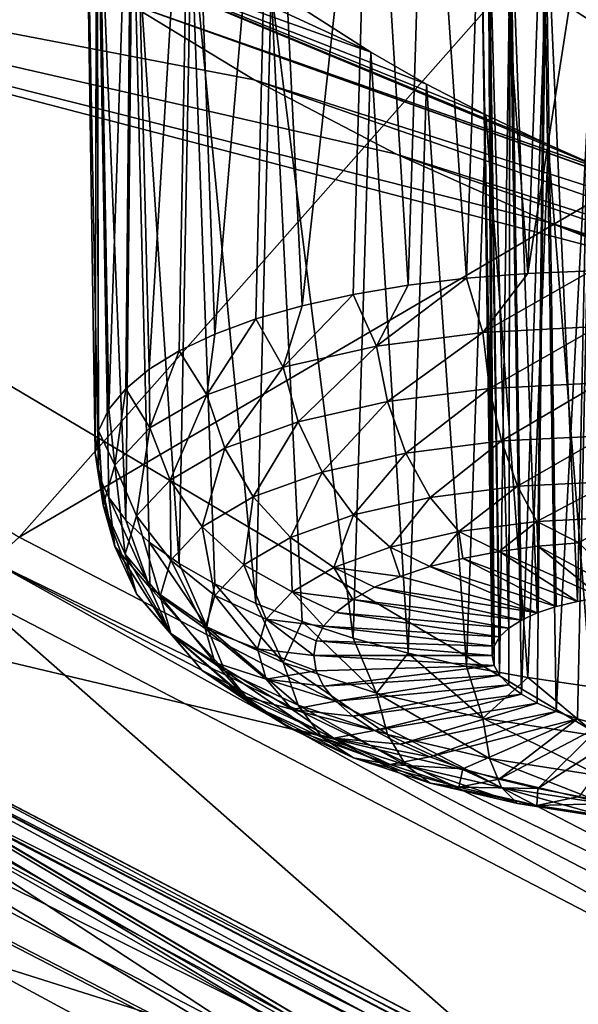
# Model space of a CAD drawing. Header units: metres. Extents: x -90 to 304, y -90 to 74.
# Tile 140 of 256: x 187.92 to 189.2, y 0.71 to 2.96. Entities that reach past the tile are written whole.
import ezdxf

# ---------------------------------------------------------------- set-up
doc = ezdxf.new("R2010")
doc.units = ezdxf.units.M
doc.layers.add('solid_21662050_350', color=7, linetype='CONTINUOUS')

msp = doc.modelspace()

# ---------------------------------------------------------------- linework, layer by layer
at = {"layer": 'solid_21662050_350'}
for points in [[(192.393158, 6.837781, 206.075272), (185.613358, 3.213255, 207.553268), (187.917358, 1.7806, 211.532623)], [(194.443542, 5.598056, 209.518738), (192.393158, 6.837781, 206.075272), (187.917358, 1.7806, 211.532623)], [(194.443542, 5.598056, 209.518738), (187.917358, 1.7806, 211.532623), (190.549591, 0.414366, 215.327484)], [(188.176315, 3.703213, 178.549881), (188.310394, 3.743247, 178.286636), (188.214752, 2.164505, 177.980957)], [(188.310394, 3.743247, 178.286636), (188.282806, 2.20624, 177.853806), (188.214752, 2.164505, 177.980957)], [(188.310394, 3.743247, 178.286636), (188.364441, 2.244599, 177.73378), (188.282806, 2.20624, 177.853806)], [(188.310394, 3.743247, 178.286636), (188.493881, 3.75587, 178.04425), (188.364441, 2.244599, 177.73378)], [(188.493881, 3.75587, 178.04425), (188.458786, 2.27916, 177.622208), (188.364441, 2.244599, 177.73378)], [(188.493881, 3.75587, 178.04425), (188.564789, 2.309547, 177.520309), (188.458786, 2.27916, 177.622208)], [(188.493881, 3.75587, 178.04425), (188.721405, 3.739811, 177.833008), (188.564789, 2.309547, 177.520309)], [(188.721405, 3.739811, 177.833008), (188.68129, 2.335425, 177.429199), (188.564789, 2.309547, 177.520309)], [(188.721405, 3.739811, 177.833008), (188.807007, 2.356511, 177.349884), (188.68129, 2.335425, 177.429199)], [(188.721405, 3.739811, 177.833008), (188.849274, 3.720928, 177.742233), (188.807007, 2.356511, 177.349884)], [(188.849274, 3.720928, 177.742233), (188.940582, 2.372574, 177.283218), (188.807007, 2.356511, 177.349884)], [(188.849274, 3.720928, 177.742233), (188.984955, 3.694944, 177.662918), (188.940582, 2.372574, 177.283218)], [(183.482391, 3.698923, 202.976105), (186.467743, 1.928222, 207.894424), (188.881332, 0.490886, 211.88678)], [(183.482391, 3.698923, 202.976105), (188.881332, 0.490886, 211.88678), (185.442261, 2.201606, 207.135071)], [(188.094818, 3.637835, 178.824112), (188.176315, 3.703213, 178.549881), (188.122223, 2.072766, 178.251038)], [(188.176315, 3.703213, 178.549881), (188.161026, 2.11985, 178.113861), (188.122223, 2.072766, 178.251038)], [(188.176315, 3.703213, 178.549881), (188.214752, 2.164505, 177.980957), (188.161026, 2.11985, 178.113861)], [(188.984955, 3.694944, 177.662918), (189.080521, 2.383438, 177.22995), (188.940582, 2.372574, 177.283218)], [(188.984955, 3.694944, 177.662918), (189.126999, 3.662069, 177.5961), (189.080521, 2.383438, 177.22995)], [(189.126999, 3.662069, 177.5961), (189.27388, 3.622623, 177.542679), (189.080521, 2.383438, 177.22995)], [(188.094818, 3.637835, 178.824112), (188.090927, 1.973391, 178.532227), (188.067535, 3.549776, 179.099762)], [(188.094818, 3.637835, 178.824112), (188.09877, 2.023767, 178.391006), (188.090927, 1.973391, 178.532227)], [(188.094818, 3.637835, 178.824112), (188.122223, 2.072766, 178.251038), (188.09877, 2.023767, 178.391006)], [(189.27388, 3.622623, 177.542679), (189.225327, 2.388984, 177.190643), (189.080521, 2.383438, 177.22995)], [(188.09877, 1.92219, 178.673157), (188.067535, 3.549776, 179.099762), (188.090927, 1.973391, 178.532227)], [(188.094818, 3.441924, 179.368286), (188.067535, 3.549776, 179.099762), (188.09877, 1.92219, 178.673157)], [(188.094818, 3.441924, 179.368286), (188.122223, 1.870724, 178.812241), (188.161026, 1.819558, 178.947952)], [(188.1763, 3.317501, 179.621246), (188.094818, 3.441924, 179.368286), (188.161026, 1.819558, 178.947952)], [(188.094818, 3.441924, 179.368286), (188.09877, 1.92219, 178.673157), (188.122223, 1.870724, 178.812241)], [(188.72139, 2.888749, 180.196945), (187.919342, 3.177466, 180.326981), (187.723495, 3.348377, 180.077103)], [(188.72139, 2.888749, 180.196945), (187.723495, 3.348377, 180.077103), (188.493881, 3.035773, 180.044418)], [(185.884888, 3.319183, 182.56398), (189.362976, 2.408701, 180.835785), (189.675629, 1.072443, 184.546555)], [(189.129883, 2.499861, 180.841599), (189.362976, 2.408701, 180.835785), (185.884888, 3.319183, 182.56398)], [(186.320343, 1.86823, 186.594147), (185.884888, 3.319183, 182.56398), (189.675629, 1.072443, 184.546555)], [(188.780106, 2.656223, 180.798538), (189.129883, 2.499861, 180.841599), (185.884888, 3.319183, 182.56398)], [(188.454468, 2.825792, 180.69458), (188.780106, 2.656223, 180.798538), (185.884888, 3.319183, 182.56398)], [(188.164322, 3.001925, 180.534729), (188.454468, 2.825792, 180.69458), (185.884888, 3.319183, 182.56398)], [(188.1763, 3.317501, 179.621246), (188.161026, 1.819558, 178.947952), (188.214752, 1.769251, 179.078812)], [(188.1763, 3.317501, 179.621246), (188.214752, 1.769251, 179.078812), (188.282806, 1.720356, 179.2034)], [(188.310394, 3.180547, 179.849609), (188.1763, 3.317501, 179.621246), (188.282806, 1.720356, 179.2034)], [(189.039917, 3.288574, 178.708908), (188.990509, 3.26, 178.843277), (189.037216, 1.572332, 178.184494)], [(190.160706, 2.850005, 178.695404), (188.990509, 3.26, 178.843277), (189.039917, 3.288574, 178.708908)], [(189.039917, 3.288574, 178.708908), (189.037216, 1.572332, 178.184494), (189.066101, 1.590687, 178.128738)], [(189.120407, 3.301287, 178.584106), (189.039917, 3.288574, 178.708908), (189.102386, 1.607198, 178.076889)], [(190.111328, 2.91311, 178.573746), (189.039917, 3.288574, 178.708908), (189.120407, 3.301287, 178.584106)], [(189.039917, 3.288574, 178.708908), (189.066101, 1.590687, 178.128738), (189.102386, 1.607198, 178.076889)], [(190.160706, 2.850005, 178.695404), (189.039917, 3.288574, 178.708908), (190.111328, 2.91311, 178.573746)], [(189.120407, 3.301287, 178.584106), (189.102386, 1.607198, 178.076889), (189.145432, 1.62159, 178.0298)], [(189.120407, 3.301287, 178.584106), (189.145432, 1.62159, 178.0298), (189.194534, 1.633614, 177.988297)], [(189.228622, 3.296875, 178.476318), (189.120407, 3.301287, 178.584106), (189.194534, 1.633614, 177.988297)], [(190.111328, 2.91311, 178.573746), (189.120407, 3.301287, 178.584106), (190.03154, 2.981711, 178.469986)], [(189.228622, 3.296875, 178.476318), (189.194534, 1.633614, 177.988297), (189.248825, 1.643066, 177.953094)], [(188.990509, 3.26, 178.843277), (190.177399, 2.79565, 178.828262), (188.973877, 3.21741, 178.980103)], [(188.990509, 3.26, 178.843277), (188.973877, 3.21741, 178.980103), (189.003494, 1.531402, 178.303741)], [(190.160706, 2.850005, 178.695404), (190.177399, 2.79565, 178.828262), (188.990509, 3.26, 178.843277)], [(188.990509, 3.26, 178.843277), (189.016235, 1.552462, 178.243149), (189.037216, 1.572332, 178.184494)], [(188.990509, 3.26, 178.843277), (189.003494, 1.531402, 178.303741), (189.016235, 1.552462, 178.243149)], [(188.990479, 3.163053, 179.112579), (188.999222, 1.509519, 178.365234), (188.973877, 3.21741, 178.980103)], [(189.003494, 1.531402, 178.303741), (188.973877, 3.21741, 178.980103), (188.999222, 1.509519, 178.365234)], [(190.160736, 2.752884, 178.965134), (188.973877, 3.21741, 178.980103), (190.177399, 2.79565, 178.828262)], [(188.990479, 3.163053, 179.112579), (188.973877, 3.21741, 178.980103), (190.160736, 2.752884, 178.965134)], [(189.273865, 2.613386, 180.345963), (188.164322, 3.001925, 180.534729), (187.919342, 3.177466, 180.326981)], [(188.849258, 2.816338, 180.254852), (187.919342, 3.177466, 180.326981), (188.72139, 2.888749, 180.196945)], [(188.98494, 2.745753, 180.299408), (187.919342, 3.177466, 180.326981), (188.849258, 2.816338, 180.254852)], [(189.126984, 2.677835, 180.329941), (187.919342, 3.177466, 180.326981), (188.98494, 2.745753, 180.299408)], [(189.273865, 2.613386, 180.345963), (187.919342, 3.177466, 180.326981), (189.126984, 2.677835, 180.329941)], [(188.310394, 3.180547, 179.849609), (188.282806, 1.720356, 179.2034), (188.364441, 1.673408, 179.320328)], [(188.310394, 3.180547, 179.849609), (188.364441, 1.673408, 179.320328), (188.458786, 1.628921, 179.428314)], [(188.493881, 3.035773, 180.044418), (188.310394, 3.180547, 179.849609), (188.458786, 1.628921, 179.428314)], [(188.990479, 3.163053, 179.112579), (189.003494, 1.487188, 178.426544), (188.999222, 1.509519, 178.365234)], [(188.990479, 3.163053, 179.112579), (189.016235, 1.464787, 178.486664), (189.003494, 1.487188, 178.426544)], [(188.990479, 3.163053, 179.112579), (189.039856, 3.099433, 179.234329), (189.016235, 1.464787, 178.486664)], [(188.990479, 3.163053, 179.112579), (190.160736, 2.752884, 178.965134), (189.039856, 3.099433, 179.234329)], [(189.039856, 3.099433, 179.234329), (189.037216, 1.442709, 178.544525), (189.016235, 1.464787, 178.486664)], [(189.039856, 3.099433, 179.234329), (189.066101, 1.421315, 178.599182), (189.037216, 1.442709, 178.544525)], [(189.039856, 3.099433, 179.234329), (189.1203, 3.029693, 179.338593), (189.066101, 1.421315, 178.599182)], [(189.039856, 3.099433, 179.234329), (190.160736, 2.752884, 178.965134), (190.111465, 2.723962, 179.098969)], [(189.039856, 3.099433, 179.234329), (190.111465, 2.723962, 179.098969), (189.1203, 3.029693, 179.338593)], [(188.493881, 3.035773, 180.044418), (188.458786, 1.628921, 179.428314), (188.564789, 1.587383, 179.526199)], [(188.493881, 3.035773, 180.044418), (188.564789, 1.587383, 179.526199), (188.68129, 1.549248, 179.6129)], [(188.72139, 2.888749, 180.196945), (188.493881, 3.035773, 180.044418), (188.68129, 1.549248, 179.6129)], [(189.1203, 3.029693, 179.338593), (189.102386, 1.400987, 178.649658), (189.066101, 1.421315, 178.599182)], [(189.1203, 3.029693, 179.338593), (189.145432, 1.382066, 178.695114), (189.102386, 1.400987, 178.649658)], [(189.1203, 3.029693, 179.338593), (189.2285, 2.957587, 179.418869), (189.145432, 1.382066, 178.695114)], [(189.1203, 3.029693, 179.338593), (190.111465, 2.723962, 179.098969), (190.031784, 2.710648, 179.222626)], [(189.1203, 3.029693, 179.338593), (190.031784, 2.710648, 179.222626), (189.2285, 2.957587, 179.418869)], [(188.164322, 3.001925, 180.534729), (190.771347, 2.088394, 180.18866), (188.454468, 2.825792, 180.69458)], [(189.5755, 2.49794, 180.333603), (190.771347, 2.088394, 180.18866), (188.164322, 3.001925, 180.534729)], [(189.42395, 2.553185, 180.347198), (188.164322, 3.001925, 180.534729), (189.273865, 2.613386, 180.345963)], [(189.5755, 2.49794, 180.333603), (188.164322, 3.001925, 180.534729), (189.42395, 2.553185, 180.347198)], [(189.2285, 2.957587, 179.418869), (189.194534, 1.364876, 178.734756), (189.145432, 1.382066, 178.695114)], [(189.2285, 2.957587, 179.418869), (189.248825, 1.349712, 178.767914), (189.194534, 1.364876, 178.734756)], [(188.72139, 2.888749, 180.196945), (188.68129, 1.549248, 179.6129), (188.807007, 1.514935, 179.687454)], [(188.849258, 2.816338, 180.254852), (188.72139, 2.888749, 180.196945), (188.807007, 1.514935, 179.687454)], [(188.454468, 2.825792, 180.69458), (190.771347, 2.088394, 180.18866), (190.496292, 2.113199, 180.416199)], [(188.454468, 2.825792, 180.69458), (190.496292, 2.113199, 180.416199), (188.780106, 2.656223, 180.798538)], [(188.849258, 2.816338, 180.254852), (188.807007, 1.514935, 179.687454), (188.940582, 1.48482, 179.749054)], [(188.98494, 2.745753, 180.299408), (188.849258, 2.816338, 180.254852), (188.940582, 1.48482, 179.749054)], [(188.98494, 2.745753, 180.299408), (188.940582, 1.48482, 179.749054), (189.080521, 1.459232, 179.797028)], [(189.126984, 2.677835, 180.329941), (188.98494, 2.745753, 180.299408), (189.080521, 1.459232, 179.797028)], [(184.379456, 2.665969, 205.402435), (188.881348, 0.349744, 211.835999), (186.467728, 1.7871, 207.843582)], [(184.379456, 2.665969, 205.402435), (194.874908, -2.753285, 220.454987), (188.881348, 0.349744, 211.835999)], [(184.379456, 2.665969, 205.402435), (193.258743, -2.126508, 218.71405), (194.874908, -2.753285, 220.454987)], [(184.379456, 2.665969, 205.402435), (186.468948, 1.243059, 209.354721), (193.258743, -2.126508, 218.71405)], [(188.780106, 2.656223, 180.798538), (190.496292, 2.113199, 180.416199), (190.186401, 2.167266, 180.602112)], [(188.780106, 2.656223, 180.798538), (190.186401, 2.167266, 180.602112), (189.129883, 2.499861, 180.841599)], [(189.126984, 2.677835, 180.329941), (189.080521, 1.459232, 179.797028), (189.225327, 1.438452, 179.830856)], [(189.273865, 2.613386, 180.345963), (189.126984, 2.677835, 180.329941), (189.225327, 1.438452, 179.830856)], [(189.129883, 2.499861, 180.841599), (190.186401, 2.167266, 180.602112), (189.84845, 2.250662, 180.739624)], [(189.129883, 2.499861, 180.841599), (189.84845, 2.250662, 180.739624), (189.362976, 2.408701, 180.835785)], [(188.977707, 2.248636, 177.247864), (189.080521, 2.383438, 177.22995), (189.225327, 2.388984, 177.190643)], [(189.241592, 2.261914, 177.167435), (188.977707, 2.248636, 177.247864), (189.225327, 2.388984, 177.190643)], [(188.734497, 2.217327, 177.374969), (188.807007, 2.356511, 177.349884), (188.940582, 2.372574, 177.283218)], [(188.977707, 2.248636, 177.247864), (188.734497, 2.217327, 177.374969), (188.940582, 2.372574, 177.283218)], [(188.977707, 2.248636, 177.247864), (188.940582, 2.372574, 177.283218), (189.080521, 2.383438, 177.22995)], [(188.734497, 2.217327, 177.374969), (188.68129, 2.335425, 177.429199), (188.807007, 2.356511, 177.349884)], [(188.521332, 2.169188, 177.543869), (188.564789, 2.309547, 177.520309), (188.68129, 2.335425, 177.429199)], [(188.734497, 2.217327, 177.374969), (188.521332, 2.169188, 177.543869), (188.68129, 2.335425, 177.429199)], [(188.521332, 2.169188, 177.543869), (188.458786, 2.27916, 177.622208), (188.564789, 2.309547, 177.520309)], [(188.34639, 2.106069, 177.748062), (188.364441, 2.244599, 177.73378), (188.458786, 2.27916, 177.622208)], [(188.521332, 2.169188, 177.543869), (188.34639, 2.106069, 177.748062), (188.458786, 2.27916, 177.622208)], [(188.993103, 2.12045, 177.25795), (188.977707, 2.248636, 177.247864), (189.241592, 2.261914, 177.167435)], [(188.993103, 2.12045, 177.25795), (189.241592, 2.261914, 177.167435), (189.246277, 2.133188, 177.180786)], [(188.34639, 2.106069, 177.748062), (188.282806, 2.20624, 177.853806), (188.364441, 2.244599, 177.73378)], [(188.759796, 2.090414, 177.379898), (188.734497, 2.217327, 177.374969), (188.977707, 2.248636, 177.247864)], [(188.759796, 2.090414, 177.379898), (188.977707, 2.248636, 177.247864), (188.993103, 2.12045, 177.25795)], [(188.2164, 2.030396, 177.979706), (188.214752, 2.164505, 177.980957), (188.282806, 2.20624, 177.853806)], [(188.34639, 2.106069, 177.748062), (188.2164, 2.030396, 177.979706), (188.282806, 2.20624, 177.853806)], [(188.555283, 2.044231, 177.541931), (188.521332, 2.169188, 177.543869), (188.734497, 2.217327, 177.374969)], [(188.555283, 2.044231, 177.541931), (188.734497, 2.217327, 177.374969), (188.759796, 2.090414, 177.379898)], [(185.442261, 2.201606, 207.135071), (188.881332, 0.490886, 211.88678), (193.331879, -1.909412, 218.553864)], [(185.442261, 2.201606, 207.135071), (193.331879, -1.909412, 218.553864), (187.747177, 0.761788, 211.134323)], [(188.2164, 2.030396, 177.979706), (188.161026, 2.11985, 178.113861), (188.214752, 2.164505, 177.980957)], [(188.387451, 1.983678, 177.737823), (188.34639, 2.106069, 177.748062), (188.521332, 2.169188, 177.543869)], [(188.387451, 1.983678, 177.737823), (188.521332, 2.169188, 177.543869), (188.555283, 2.044231, 177.541931)], [(188.136353, 1.945078, 178.229904), (188.122223, 2.072766, 178.251038), (188.161026, 2.11985, 178.113861)], [(188.2164, 2.030396, 177.979706), (188.136353, 1.945078, 178.229904), (188.161026, 2.11985, 178.113861)], [(188.759796, 2.090414, 177.379898), (188.993103, 2.12045, 177.25795), (188.80159, 1.972303, 177.412643)], [(188.993103, 2.12045, 177.25795), (189.020203, 2.000447, 177.298386), (188.80159, 1.972303, 177.412643)], [(188.993103, 2.12045, 177.25795), (189.246277, 2.133188, 177.180786), (189.020203, 2.000447, 177.298386)], [(189.246277, 2.133188, 177.180786), (189.257416, 2.012382, 177.226089), (189.020203, 2.000447, 177.298386)], [(188.262741, 1.911082, 177.960052), (188.2164, 2.030396, 177.979706), (188.34639, 2.106069, 177.748062)], [(188.262741, 1.911082, 177.960052), (188.34639, 2.106069, 177.748062), (188.387451, 1.983678, 177.737823)], [(188.136353, 1.945078, 178.229904), (188.09877, 2.023767, 178.391006), (188.122223, 2.072766, 178.251038)], [(188.555283, 2.044231, 177.541931), (188.759796, 2.090414, 177.379898), (188.609985, 1.929031, 177.564468)], [(188.759796, 2.090414, 177.379898), (188.80159, 1.972303, 177.412643), (188.609985, 1.929031, 177.564468)], [(188.52272, 0.663231, 213.670486), (186.09996, 2.036951, 209.854828), (185.18602, 0.618666, 211.461975)], [(187.284393, 1.410408, 211.662064), (186.09996, 2.036951, 209.854828), (188.52272, 0.663231, 213.670486)], [(188.185944, 1.829232, 178.200073), (188.136353, 1.945078, 178.229904), (188.2164, 2.030396, 177.979706)], [(188.185944, 1.829232, 178.200073), (188.2164, 2.030396, 177.979706), (188.262741, 1.911082, 177.960052)], [(188.387451, 1.983678, 177.737823), (188.555283, 2.044231, 177.541931), (188.452728, 1.872294, 177.748016)], [(188.555283, 2.044231, 177.541931), (188.609985, 1.929031, 177.564468), (188.452728, 1.872294, 177.748016)], [(188.109314, 1.853392, 178.489029), (188.090927, 1.973391, 178.532227), (188.09877, 2.023767, 178.391006)], [(188.136353, 1.945078, 178.229904), (188.109314, 1.853392, 178.489029), (188.09877, 2.023767, 178.391006)], [(189.020203, 2.000447, 177.298386), (189.257416, 2.012382, 177.226089), (189.05719, 1.896676, 177.36647)], [(189.257416, 2.012382, 177.226089), (189.274292, 1.907599, 177.300293), (189.05719, 1.896676, 177.36647)], [(188.262741, 1.911082, 177.960052), (188.387451, 1.983678, 177.737823), (188.335876, 1.804273, 177.956238)], [(188.387451, 1.983678, 177.737823), (188.452728, 1.872294, 177.748016), (188.335876, 1.804273, 177.956238)], [(188.80159, 1.972303, 177.412643), (189.020203, 2.000447, 177.298386), (188.857117, 1.870919, 177.471039)], [(189.020203, 2.000447, 177.298386), (189.05719, 1.896676, 177.36647), (188.857117, 1.870919, 177.471039)], [(188.136353, 1.758863, 178.747131), (188.090927, 1.973391, 178.532227), (188.109314, 1.853392, 178.489029)], [(188.136353, 1.758863, 178.747131), (188.09877, 1.92219, 178.673157), (188.090927, 1.973391, 178.532227)], [(188.609985, 1.929031, 177.564468), (188.80159, 1.972303, 177.412643), (188.681747, 1.831315, 177.609985)], [(188.80159, 1.972303, 177.412643), (188.857117, 1.870919, 177.471039), (188.681747, 1.831315, 177.609985)], [(188.160019, 1.741273, 178.448669), (188.109314, 1.853392, 178.489029), (188.136353, 1.945078, 178.229904)], [(188.185944, 1.829232, 178.200073), (188.160019, 1.741273, 178.448669), (188.136353, 1.945078, 178.229904)], [(186.467743, 1.928222, 207.894424), (186.467728, 1.7871, 207.843582), (188.881348, 0.349744, 211.835999)], [(188.881332, 0.490886, 211.88678), (186.467743, 1.928222, 207.894424), (188.881348, 0.349744, 211.835999)], [(188.136353, 1.758863, 178.747131), (188.122223, 1.870724, 178.812241), (188.09877, 1.92219, 178.673157)], [(188.452728, 1.872294, 177.748016), (188.609985, 1.929031, 177.564468), (188.537827, 1.779389, 177.777969)], [(188.609985, 1.929031, 177.564468), (188.681747, 1.831315, 177.609985), (188.537827, 1.779389, 177.777969)], [(188.185944, 1.829232, 178.200073), (188.262741, 1.911082, 177.960052), (188.263916, 1.727581, 178.181137)], [(188.262741, 1.911082, 177.960052), (188.335876, 1.804273, 177.956238), (188.263916, 1.727581, 178.181137)], [(188.857117, 1.870919, 177.471039), (189.05719, 1.896676, 177.36647), (188.922623, 1.793061, 177.551147)], [(189.05719, 1.896676, 177.36647), (189.101578, 1.816099, 177.457611), (188.922623, 1.793061, 177.551147)], [(189.05719, 1.896676, 177.36647), (189.274292, 1.907599, 177.300293), (189.101578, 1.816099, 177.457611)], [(189.274292, 1.907599, 177.300293), (189.295761, 1.825869, 177.398422), (189.101578, 1.816099, 177.457611)], [(186.320343, 1.86823, 186.594147), (189.675629, 1.072443, 184.546555), (190.295715, -0.253762, 188.230225)], [(187.094299, 0.433557, 190.579102), (186.320343, 1.86823, 186.594147), (190.295715, -0.253762, 188.230225)], [(188.2164, 1.665122, 178.994293), (188.161026, 1.819558, 178.947952), (188.122223, 1.870724, 178.812241)], [(188.136353, 1.758863, 178.747131), (188.2164, 1.665122, 178.994293), (188.122223, 1.870724, 178.812241)], [(188.335876, 1.804273, 177.956238), (188.452728, 1.872294, 177.748016), (188.430878, 1.717134, 177.968536)], [(188.452728, 1.872294, 177.748016), (188.537827, 1.779389, 177.777969), (188.430878, 1.717134, 177.968536)], [(188.681747, 1.831315, 177.609985), (188.857117, 1.870919, 177.471039), (188.765778, 1.757639, 177.675415)], [(188.857117, 1.870919, 177.471039), (188.922623, 1.793061, 177.551147), (188.765778, 1.757639, 177.675415)], [(188.875122, 0.482431, 213.361588), (186.468948, 1.243059, 209.354721), (186.468964, 1.84674, 209.572083)], [(187.565674, 1.266189, 211.432297), (188.875122, 0.482431, 213.361588), (186.468964, 1.84674, 209.572083)], [(188.185944, 1.650586, 178.696274), (188.109314, 1.853392, 178.489029), (188.160019, 1.741273, 178.448669)], [(188.185944, 1.650586, 178.696274), (188.136353, 1.758863, 178.747131), (188.109314, 1.853392, 178.489029)], [(188.185944, 1.829232, 178.200073), (188.239624, 1.645165, 178.414063), (188.160019, 1.741273, 178.448669)], [(188.185944, 1.829232, 178.200073), (188.263916, 1.727581, 178.181137), (188.239624, 1.645165, 178.414063)], [(188.537827, 1.779389, 177.777969), (188.681747, 1.831315, 177.609985), (188.637039, 1.711194, 177.825668)], [(188.681747, 1.831315, 177.609985), (188.765778, 1.757639, 177.675415), (188.637039, 1.711194, 177.825668)], [(189.101578, 1.816099, 177.457611), (189.295761, 1.825869, 177.398422), (189.197845, 1.76781, 177.547623)], [(188.2164, 1.665122, 178.994293), (188.214752, 1.769251, 179.078812), (188.161026, 1.819558, 178.947952)], [(188.263916, 1.727581, 178.181137), (188.335876, 1.804273, 177.956238), (188.365021, 1.646945, 178.174362)], [(188.335876, 1.804273, 177.956238), (188.430878, 1.717134, 177.968536), (188.365021, 1.646945, 178.174362)], [(188.922623, 1.793061, 177.551147), (189.101578, 1.816099, 177.457611), (189.014999, 1.747554, 177.634064)], [(189.101578, 1.816099, 177.457611), (189.103943, 1.759554, 177.586044), (189.014999, 1.747554, 177.634064)], [(189.101578, 1.816099, 177.457611), (189.197845, 1.76781, 177.547623), (189.103943, 1.759554, 177.586044)], [(190.549591, 0.414366, 215.327484), (187.917358, 1.7806, 211.532623), (187.855377, 1.724639, 211.554443)], [(188.430878, 1.717134, 177.968536), (188.537827, 1.779389, 177.777969), (188.541382, 1.655512, 177.996124)], [(188.537827, 1.779389, 177.777969), (188.637039, 1.711194, 177.825668), (188.541382, 1.655512, 177.996124)], [(188.765778, 1.757639, 177.675415), (188.922623, 1.793061, 177.551147), (188.856323, 1.712972, 177.756302)], [(188.922623, 1.793061, 177.551147), (188.932114, 1.731962, 177.691055), (188.856323, 1.712972, 177.756302)], [(188.922623, 1.793061, 177.551147), (189.014999, 1.747554, 177.634064), (188.932114, 1.731962, 177.691055)], [(188.262741, 1.560656, 178.933395), (188.2164, 1.665122, 178.994293), (188.136353, 1.758863, 178.747131)], [(188.262741, 1.560656, 178.933395), (188.136353, 1.758863, 178.747131), (188.185944, 1.650586, 178.696274)], [(188.34639, 1.575773, 179.221008), (188.282806, 1.720356, 179.2034), (188.214752, 1.769251, 179.078812)], [(188.2164, 1.665122, 178.994293), (188.34639, 1.575773, 179.221008), (188.214752, 1.769251, 179.078812)], [(188.637039, 1.711194, 177.825668), (188.765778, 1.757639, 177.675415), (188.788605, 1.690825, 177.828995)], [(188.765778, 1.757639, 177.675415), (188.856323, 1.712972, 177.756302), (188.788605, 1.690825, 177.828995)], [(189.014999, 1.747554, 177.634064), (189.103943, 1.759554, 177.586044), (189.248825, 1.643066, 177.953094)], [(189.103943, 1.759554, 177.586044), (189.197845, 1.76781, 177.547623), (189.307404, 1.649786, 177.924759)], [(189.103943, 1.759554, 177.586044), (189.307404, 1.649786, 177.924759), (189.248825, 1.643066, 177.953094)], [(188.263916, 1.560194, 178.646072), (188.160019, 1.741273, 178.448669), (188.239624, 1.645165, 178.414063)], [(188.185944, 1.650586, 178.696274), (188.160019, 1.741273, 178.448669), (188.263916, 1.560194, 178.646072)], [(188.932114, 1.731962, 177.691055), (189.014999, 1.747554, 177.634064), (189.194534, 1.633614, 177.988297)], [(189.014999, 1.747554, 177.634064), (189.248825, 1.643066, 177.953094), (189.194534, 1.633614, 177.988297)], [(187.805923, 1.654182, 211.560333), (190.443863, 0.28508, 215.363159), (187.855377, 1.724639, 211.554443)], [(190.443863, 0.28508, 215.363159), (190.490845, 0.356827, 215.353683), (187.855377, 1.724639, 211.554443)], [(190.549591, 0.414366, 215.327484), (187.855377, 1.724639, 211.554443), (190.490845, 0.356827, 215.353683)], [(188.263916, 1.727581, 178.181137), (188.342789, 1.571517, 178.387543), (188.239624, 1.645165, 178.414063)], [(188.263916, 1.727581, 178.181137), (188.365021, 1.646945, 178.174362), (188.342789, 1.571517, 178.387543)], [(188.34639, 1.575773, 179.221008), (188.364441, 1.673408, 179.320328), (188.282806, 1.720356, 179.2034)], [(188.365021, 1.646945, 178.174362), (188.430878, 1.717134, 177.968536), (188.482483, 1.592732, 178.180222)], [(188.430878, 1.717134, 177.968536), (188.541382, 1.655512, 177.996124), (188.482483, 1.592732, 178.180222)], [(188.541382, 1.655512, 177.996124), (188.637039, 1.711194, 177.825668), (188.680634, 1.638206, 177.992981)], [(188.637039, 1.711194, 177.825668), (188.788605, 1.690825, 177.828995), (188.729797, 1.665798, 177.908218)], [(188.637039, 1.711194, 177.825668), (188.729797, 1.665798, 177.908218), (188.680634, 1.638206, 177.992981)], [(188.788605, 1.690825, 177.828995), (188.856323, 1.712972, 177.756302), (189.102386, 1.607198, 178.076889)], [(188.856323, 1.712972, 177.756302), (188.932114, 1.731962, 177.691055), (189.145432, 1.62159, 178.0298)], [(188.856323, 1.712972, 177.756302), (189.145432, 1.62159, 178.0298), (189.102386, 1.607198, 178.076889)], [(188.932114, 1.731962, 177.691055), (189.194534, 1.633614, 177.988297), (189.145432, 1.62159, 178.0298)], [(188.729797, 1.665798, 177.908218), (188.788605, 1.690825, 177.828995), (189.102386, 1.607198, 178.076889)], [(188.34639, 1.575773, 179.221008), (188.521332, 1.494249, 179.418579), (188.364441, 1.673408, 179.320328)], [(188.521332, 1.494249, 179.418579), (188.458786, 1.628921, 179.428314), (188.364441, 1.673408, 179.320328)], [(188.680634, 1.638206, 177.992981), (188.729797, 1.665798, 177.908218), (189.066101, 1.590687, 178.128738)], [(188.729797, 1.665798, 177.908218), (189.102386, 1.607198, 178.076889), (189.066101, 1.590687, 178.128738)], [(187.747177, 0.761788, 211.134323), (190.382599, -0.611442, 214.948608), (187.805923, 1.654182, 211.560333)], [(190.382599, -0.611442, 214.948608), (190.443863, 0.28508, 215.363159), (187.805923, 1.654182, 211.560333)], [(188.185944, 1.650586, 178.696274), (188.263916, 1.560194, 178.646072), (188.335876, 1.475931, 178.86824)], [(188.262741, 1.560656, 178.933395), (188.185944, 1.650586, 178.696274), (188.335876, 1.475931, 178.86824)], [(188.387451, 1.474939, 179.150894), (188.34639, 1.575773, 179.221008), (188.2164, 1.665122, 178.994293)], [(188.387451, 1.474939, 179.150894), (188.2164, 1.665122, 178.994293), (188.262741, 1.560656, 178.933395)], [(188.365021, 1.493749, 178.599884), (188.239624, 1.645165, 178.414063), (188.342789, 1.571517, 178.387543)], [(188.263916, 1.560194, 178.646072), (188.239624, 1.645165, 178.414063), (188.365021, 1.493749, 178.599884)], [(188.365021, 1.646945, 178.174362), (188.462601, 1.525267, 178.370895), (188.342789, 1.571517, 178.387543)], [(188.365021, 1.646945, 178.174362), (188.482483, 1.592732, 178.180222), (188.462601, 1.525267, 178.370895)], [(188.482483, 1.592732, 178.180222), (188.541382, 1.655512, 177.996124), (188.613602, 1.576743, 178.174759)], [(188.541382, 1.655512, 177.996124), (188.680634, 1.638206, 177.992981), (188.641739, 1.608396, 178.082199)], [(188.541382, 1.655512, 177.996124), (188.641739, 1.608396, 178.082199), (188.613602, 1.576743, 178.174759)], [(188.521332, 1.494249, 179.418579), (188.564789, 1.587383, 179.526199), (188.458786, 1.628921, 179.428314)], [(188.641739, 1.608396, 178.082199), (188.680634, 1.638206, 177.992981), (189.037216, 1.572332, 178.184494)], [(188.680634, 1.638206, 177.992981), (189.066101, 1.590687, 178.128738), (189.037216, 1.572332, 178.184494)], [(188.613602, 1.576743, 178.174759), (188.641739, 1.608396, 178.082199), (189.016235, 1.552462, 178.243149)], [(188.641739, 1.608396, 178.082199), (189.037216, 1.572332, 178.184494), (189.016235, 1.552462, 178.243149)], [(188.555283, 1.396729, 179.340424), (188.521332, 1.494249, 179.418579), (188.34639, 1.575773, 179.221008)], [(188.555283, 1.396729, 179.340424), (188.34639, 1.575773, 179.221008), (188.387451, 1.474939, 179.150894)], [(188.462601, 1.525267, 178.370895), (188.482483, 1.592732, 178.180222), (188.590881, 1.509519, 178.365234)], [(188.482483, 1.592732, 178.180222), (188.613602, 1.576743, 178.174759), (188.596573, 1.543646, 178.269501)], [(188.482483, 1.592732, 178.180222), (188.596573, 1.543646, 178.269501), (188.590881, 1.509519, 178.365234)], [(188.521332, 1.494249, 179.418579), (188.734497, 1.423683, 179.579407), (188.564789, 1.587383, 179.526199)], [(188.734497, 1.423683, 179.579407), (188.68129, 1.549248, 179.6129), (188.564789, 1.587383, 179.526199)], [(188.596573, 1.543646, 178.269501), (188.613602, 1.576743, 178.174759), (189.003494, 1.531402, 178.303741)], [(188.613602, 1.576743, 178.174759), (189.016235, 1.552462, 178.243149), (189.003494, 1.531402, 178.303741)], [(188.262741, 1.560656, 178.933395), (188.335876, 1.475931, 178.86824), (188.452728, 1.395616, 179.072037)], [(188.387451, 1.474939, 179.150894), (188.262741, 1.560656, 178.933395), (188.452728, 1.395616, 179.072037)], [(188.263916, 1.560194, 178.646072), (188.365021, 1.493749, 178.599884), (188.430878, 1.416631, 178.803223)], [(188.335876, 1.475931, 178.86824), (188.263916, 1.560194, 178.646072), (188.430878, 1.416631, 178.803223)], [(188.482483, 1.45571, 178.560822), (188.342789, 1.571517, 178.387543), (188.462601, 1.525267, 178.370895)], [(188.365021, 1.493749, 178.599884), (188.342789, 1.571517, 178.387543), (188.482483, 1.45571, 178.560822)], [(188.590881, 1.509519, 178.365234), (188.596573, 1.543646, 178.269501), (188.999222, 1.509519, 178.365234)], [(188.596573, 1.543646, 178.269501), (189.003494, 1.531402, 178.303741), (188.999222, 1.509519, 178.365234)], [(188.734497, 1.423683, 179.579407), (188.807007, 1.514935, 179.687454), (188.68129, 1.549248, 179.6129)], [(188.596573, 1.474794, 178.460739), (188.462601, 1.525267, 178.370895), (188.590881, 1.509519, 178.365234)], [(188.482483, 1.45571, 178.560822), (188.462601, 1.525267, 178.370895), (188.596573, 1.474794, 178.460739)], [(188.590881, 1.509519, 178.365234), (188.999222, 1.509519, 178.365234), (189.003494, 1.487188, 178.426544)], [(188.596573, 1.474794, 178.460739), (188.590881, 1.509519, 178.365234), (189.003494, 1.487188, 178.426544)], [(188.734497, 1.423683, 179.579407), (188.977707, 1.366787, 179.697296), (188.807007, 1.514935, 179.687454)], [(188.977707, 1.366787, 179.697296), (188.940582, 1.48482, 179.749054), (188.807007, 1.514935, 179.687454)], [(188.365021, 1.493749, 178.599884), (188.482483, 1.45571, 178.560822), (188.541382, 1.386733, 178.742691)], [(188.430878, 1.416631, 178.803223), (188.365021, 1.493749, 178.599884), (188.541382, 1.386733, 178.742691)], [(188.759796, 1.329032, 179.49472), (188.734497, 1.423683, 179.579407), (188.521332, 1.494249, 179.418579)], [(188.759796, 1.329032, 179.49472), (188.521332, 1.494249, 179.418579), (188.555283, 1.396729, 179.340424)], [(188.596573, 1.474794, 178.460739), (189.003494, 1.487188, 178.426544), (188.613602, 1.439905, 178.55484)], [(188.613602, 1.439905, 178.55484), (189.003494, 1.487188, 178.426544), (189.016235, 1.464787, 178.486664)], [(188.335876, 1.475931, 178.86824), (188.430878, 1.416631, 178.803223), (188.537827, 1.343125, 178.989731)], [(188.452728, 1.395616, 179.072037), (188.335876, 1.475931, 178.86824), (188.537827, 1.343125, 178.989731)], [(188.387451, 1.474939, 179.150894), (188.452728, 1.395616, 179.072037), (188.609985, 1.322335, 179.249634)], [(188.555283, 1.396729, 179.340424), (188.387451, 1.474939, 179.150894), (188.609985, 1.322335, 179.249634)], [(188.482483, 1.45571, 178.560822), (188.596573, 1.474794, 178.460739), (188.613602, 1.439905, 178.55484)], [(188.613602, 1.439905, 178.55484), (189.016235, 1.464787, 178.486664), (188.641739, 1.405292, 178.646332)], [(188.641739, 1.405292, 178.646332), (189.016235, 1.464787, 178.486664), (189.037216, 1.442709, 178.544525)], [(188.977707, 1.366787, 179.697296), (189.080521, 1.459232, 179.797028), (188.940582, 1.48482, 179.749054)], [(188.482483, 1.45571, 178.560822), (188.613602, 1.439905, 178.55484), (188.641739, 1.405292, 178.646332)], [(188.541382, 1.386733, 178.742691), (188.482483, 1.45571, 178.560822), (188.641739, 1.405292, 178.646332)], [(188.641739, 1.405292, 178.646332), (189.037216, 1.442709, 178.544525), (188.680634, 1.371391, 178.734085)], [(188.680634, 1.371391, 178.734085), (189.037216, 1.442709, 178.544525), (189.066101, 1.421315, 178.599182)], [(188.977707, 1.366787, 179.697296), (189.241592, 1.325747, 179.767731), (189.080521, 1.459232, 179.797028)], [(189.241592, 1.325747, 179.767731), (189.225327, 1.438452, 179.830856), (189.080521, 1.459232, 179.797028)], [(187.3573, 1.42425, 211.620956), (187.284393, 1.410408, 211.662064), (189.943222, 0.02504, 215.510071)], [(187.3573, 1.42425, 211.620956), (189.943222, 0.02504, 215.510071), (190.012451, 0.040798, 215.463638)], [(187.3573, 1.42425, 211.620956), (190.012451, 0.040798, 215.463638), (187.427078, 1.415154, 211.573563)], [(188.680634, 1.371391, 178.734085), (189.066101, 1.421315, 178.599182), (188.729797, 1.338627, 178.816971)], [(188.729797, 1.338627, 178.816971), (189.066101, 1.421315, 178.599182), (189.102386, 1.400987, 178.649658)], [(188.993103, 1.274448, 179.607819), (188.977707, 1.366787, 179.697296), (188.734497, 1.423683, 179.579407)], [(188.993103, 1.274448, 179.607819), (188.734497, 1.423683, 179.579407), (188.759796, 1.329032, 179.49472)], [(189.943222, 0.02504, 215.510071), (187.284393, 1.410408, 211.662064), (188.52272, 0.663231, 213.670486)], [(187.427078, 1.415154, 211.573563), (190.078705, 0.033536, 215.411163), (187.488129, 1.383847, 211.523682)], [(190.012451, 0.040798, 215.463638), (190.078705, 0.033536, 215.411163), (187.427078, 1.415154, 211.573563)], [(188.430878, 1.416631, 178.803223), (188.541382, 1.386733, 178.742691), (188.637039, 1.320987, 178.909515)], [(188.537827, 1.343125, 178.989731), (188.430878, 1.416631, 178.803223), (188.637039, 1.320987, 178.909515)], [(188.452728, 1.395616, 179.072037), (188.537827, 1.343125, 178.989731), (188.681747, 1.276057, 179.152267)], [(188.609985, 1.322335, 179.249634), (188.452728, 1.395616, 179.072037), (188.681747, 1.276057, 179.152267)], [(188.541382, 1.386733, 178.742691), (188.641739, 1.405292, 178.646332), (188.680634, 1.371391, 178.734085)], [(188.555283, 1.396729, 179.340424), (188.609985, 1.322335, 179.249634), (188.80159, 1.258904, 179.394196)], [(188.759796, 1.329032, 179.49472), (188.555283, 1.396729, 179.340424), (188.80159, 1.258904, 179.394196)], [(188.729797, 1.338627, 178.816971), (189.102386, 1.400987, 178.649658), (188.788605, 1.307412, 178.893967)], [(188.788605, 1.307412, 178.893967), (189.102386, 1.400987, 178.649658), (189.145432, 1.382066, 178.695114)], [(187.488129, 1.383847, 211.523682), (190.136688, 0.003834, 215.356827), (187.535599, 1.332832, 211.475311)], [(190.078705, 0.033536, 215.411163), (190.136688, 0.003834, 215.356827), (187.488129, 1.383847, 211.523682)], [(188.541382, 1.386733, 178.742691), (188.680634, 1.371391, 178.734085), (188.729797, 1.338627, 178.816971)], [(188.637039, 1.320987, 178.909515), (188.541382, 1.386733, 178.742691), (188.729797, 1.338627, 178.816971)], [(188.788605, 1.307412, 178.893967), (189.145432, 1.382066, 178.695114), (188.856323, 1.27814, 178.964096)], [(188.856323, 1.27814, 178.964096), (189.145432, 1.382066, 178.695114), (189.194534, 1.364876, 178.734756)], [(188.856323, 1.27814, 178.964096), (189.194534, 1.364876, 178.734756), (188.932114, 1.251178, 179.026474)], [(188.932114, 1.251178, 179.026474), (189.194534, 1.364876, 178.734756), (189.014999, 1.226865, 179.080338)], [(189.246277, 1.235077, 179.675385), (189.241592, 1.325747, 179.767731), (188.977707, 1.366787, 179.697296)], [(189.246277, 1.235077, 179.675385), (188.977707, 1.366787, 179.697296), (188.993103, 1.274448, 179.607819)], [(189.014999, 1.226865, 179.080338), (189.194534, 1.364876, 178.734756), (189.248825, 1.349712, 178.767914)], [(187.535599, 1.332832, 211.475311), (190.181763, -0.045934, 215.304977), (187.565674, 1.266189, 211.432297)], [(190.136688, 0.003834, 215.356827), (190.181763, -0.045934, 215.304977), (187.535599, 1.332832, 211.475311)], [(188.537827, 1.343125, 178.989731), (188.637039, 1.320987, 178.909515), (188.765778, 1.261, 179.054886)], [(188.681747, 1.276057, 179.152267), (188.537827, 1.343125, 178.989731), (188.765778, 1.261, 179.054886)], [(188.637039, 1.320987, 178.909515), (188.729797, 1.338627, 178.816971), (188.788605, 1.307412, 178.893967)], [(188.759796, 1.329032, 179.49472), (188.80159, 1.258904, 179.394196), (189.020203, 1.20776, 179.500168)], [(188.993103, 1.274448, 179.607819), (188.759796, 1.329032, 179.49472), (189.020203, 1.20776, 179.500168)], [(189.014999, 1.226865, 179.080338), (189.248825, 1.349712, 178.767914), (189.103943, 1.205507, 179.124969)], [(189.103943, 1.205507, 179.124969), (189.248825, 1.349712, 178.767914), (189.307404, 1.33683, 178.794022)], [(189.103943, 1.205507, 179.124969), (189.307404, 1.33683, 178.794022), (189.197845, 1.187373, 179.159851)], [(188.609985, 1.322335, 179.249634), (188.681747, 1.276057, 179.152267), (188.857117, 1.218004, 179.284576)], [(188.80159, 1.258904, 179.394196), (188.609985, 1.322335, 179.249634), (188.857117, 1.218004, 179.284576)], [(188.637039, 1.320987, 178.909515), (188.788605, 1.307412, 178.893967), (188.856323, 1.27814, 178.964096)], [(188.765778, 1.261, 179.054886), (188.637039, 1.320987, 178.909515), (188.856323, 1.27814, 178.964096)], [(187.565674, 1.266189, 211.432297), (190.210327, -0.111787, 215.259766), (188.875122, 0.482431, 213.361588)], [(190.181763, -0.045934, 215.304977), (190.210327, -0.111787, 215.259766), (187.565674, 1.266189, 211.432297)], [(188.681747, 1.276057, 179.152267), (188.765778, 1.261, 179.054886), (188.922623, 1.209075, 179.173233)], [(188.857117, 1.218004, 179.284576), (188.681747, 1.276057, 179.152267), (188.922623, 1.209075, 179.173233)], [(188.765778, 1.261, 179.054886), (188.856323, 1.27814, 178.964096), (188.932114, 1.251178, 179.026474)], [(188.922623, 1.209075, 179.173233), (188.765778, 1.261, 179.054886), (188.932114, 1.251178, 179.026474)], [(188.993103, 1.274448, 179.607819), (189.020203, 1.20776, 179.500168), (189.257416, 1.17087, 179.563477)], [(189.246277, 1.235077, 179.675385), (188.993103, 1.274448, 179.607819), (189.257416, 1.17087, 179.563477)], [(186.468948, 1.243059, 209.354721), (191.718475, -1.478232, 216.913391), (193.258743, -2.126508, 218.71405)], [(186.468948, 1.243059, 209.354721), (190.256439, -0.809433, 215.055725), (191.718475, -1.478232, 216.913391)], [(186.468948, 1.243059, 209.354721), (188.875122, -0.121257, 213.144257), (190.256439, -0.809433, 215.055725)], [(188.875122, 0.482431, 213.361588), (188.875122, -0.121257, 213.144257), (186.468948, 1.243059, 209.354721)], [(188.80159, 1.258904, 179.394196), (188.857117, 1.218004, 179.284576), (189.05719, 1.171196, 179.381561)], [(189.020203, 1.20776, 179.500168), (188.80159, 1.258904, 179.394196), (189.05719, 1.171196, 179.381561)], [(188.922623, 1.209075, 179.173233), (188.932114, 1.251178, 179.026474), (189.014999, 1.226865, 179.080338)], [(188.857117, 1.218004, 179.284576), (188.922623, 1.209075, 179.173233), (189.101578, 1.167209, 179.259979)], [(189.05719, 1.171196, 179.381561), (188.857117, 1.218004, 179.284576), (189.101578, 1.167209, 179.259979)], [(188.922623, 1.209075, 179.173233), (189.014999, 1.226865, 179.080338), (189.103943, 1.205507, 179.124969)], [(189.101578, 1.167209, 179.259979), (188.922623, 1.209075, 179.173233), (189.103943, 1.205507, 179.124969)], [(189.020203, 1.20776, 179.500168), (189.05719, 1.171196, 179.381561), (189.274292, 1.137433, 179.439514)], [(189.257416, 1.17087, 179.563477), (189.020203, 1.20776, 179.500168), (189.274292, 1.137433, 179.439514)], [(189.101578, 1.167209, 179.259979), (189.103943, 1.205507, 179.124969), (189.197845, 1.187373, 179.159851)], [(189.05719, 1.171196, 179.381561), (189.101578, 1.167209, 179.259979), (189.295761, 1.137011, 179.311813)], [(189.274292, 1.137433, 179.439514), (189.05719, 1.171196, 179.381561), (189.295761, 1.137011, 179.311813)], [(189.101578, 1.167209, 179.259979), (189.197845, 1.187373, 179.159851), (189.295502, 1.17269, 179.184509)], [(189.295761, 1.137011, 179.311813), (189.101578, 1.167209, 179.259979), (189.295502, 1.17269, 179.184509)], [(187.747177, 0.761788, 211.134323), (193.331879, -1.909412, 218.553864), (190.382599, -0.611442, 214.948608)]]:
    msp.add_3dface(points, dxfattribs=at)

doc.saveas('drawing.dxf')
